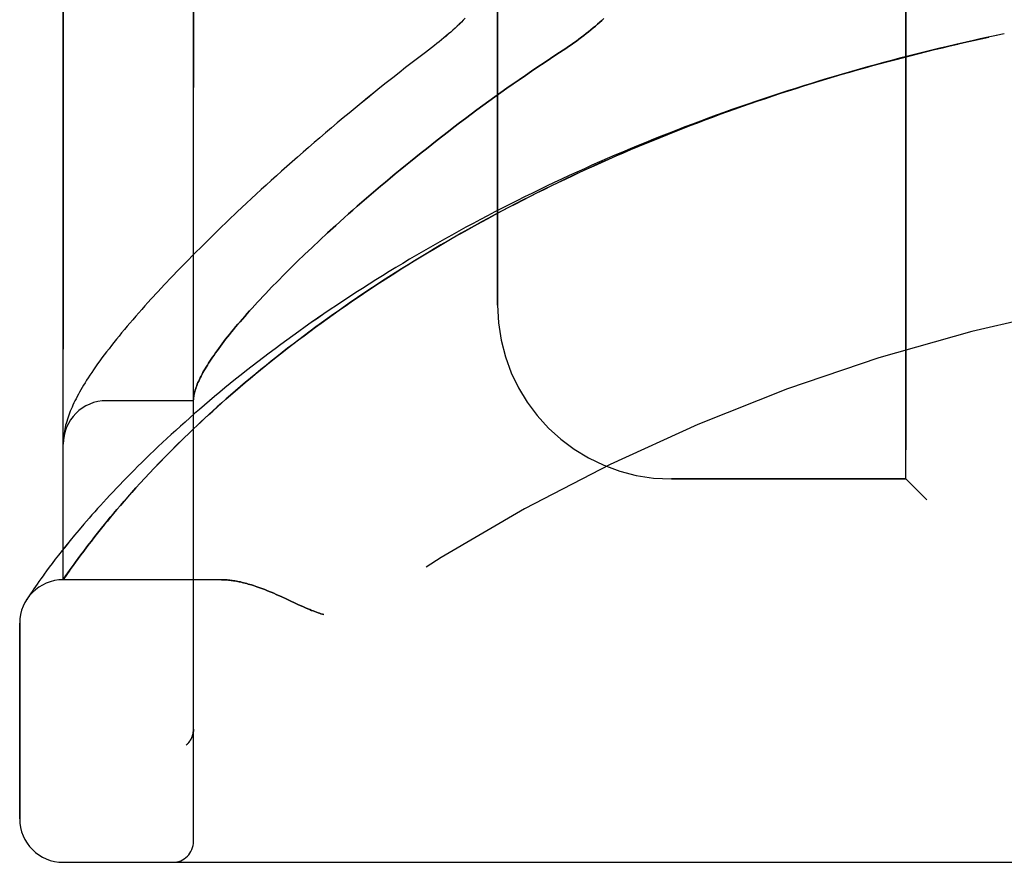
# Model space of a CAD drawing. Header units: inches. Extents: x 0 to 283, y 0 to 183.
# Tile 13 of 256: x 31.28 to 32.7, y 77.35 to 78.56. Entities that reach past the tile are written whole.
import ezdxf

# ---------------------------------------------------------------- set-up
doc = ezdxf.new("R2010")
doc.units = ezdxf.units.IN
doc.header["$LTSCALE"] = 15.583333
doc.header["$MEASUREMENT"] = 0
doc.linetypes.add('HIDDEN', pattern=[0.2, 0.1, -0.1])
doc.layers.add('LEFTHAND_DOOR_ASSEMBLY', color=7, linetype='CONTINUOUS')
doc.layers.add('RIGHTHAND_DOOR_ASSEMBLY', color=7, linetype='CONTINUOUS')

msp = doc.modelspace()

# ---------------------------------------------------------------- linework, layer by layer
at = {"layer": 'LEFTHAND_DOOR_ASSEMBLY', "color": 8, "linetype": 'HIDDEN'}
for p, q in [((31.5312, 77.3757), (31.5312, 80.0182)), ((31.3437, 77.752), (31.3437, 79.642)), ((32.5562, 77.897), (32.5562, 79.497)), ((31.9687, 78.147), (31.9687, 79.247)), ((32.6977, 78.537), (32.6862, 78.5346)), ((32.6282, 78.5217), (32.642, 78.5249)), ((31.5942, 78.2809), (31.5811, 78.2685)), ((31.5811, 78.2685), (31.5683, 78.2562)), ((31.5683, 78.2562), (31.556, 78.2442)), ((31.7241, 78.2508), (31.7128, 78.2403)), ((31.7359, 78.2615), (31.7241, 78.2508)), ((31.556, 78.2442), (31.544, 78.2324)), ((31.7128, 78.2403), (31.7018, 78.23)), ((31.5324, 78.2208), (31.5211, 78.2094)), ((31.544, 78.2324), (31.5324, 78.2208)), ((31.6911, 78.2199), (31.6809, 78.21)), ((31.7018, 78.23), (31.6911, 78.2199)), ((31.5211, 78.2094), (31.5103, 78.1983)), ((31.6809, 78.21), (31.671, 78.2003)), ((31.5103, 78.1983), (31.4997, 78.1873)), ((31.671, 78.2003), (31.6615, 78.1909)), ((31.4997, 78.1873), (31.4896, 78.1766)), ((31.6524, 78.1816), (31.6436, 78.1726)), ((31.6615, 78.1909), (31.6524, 78.1816)), ((31.4798, 78.1661), (31.4703, 78.1558)), ((31.4896, 78.1766), (31.4798, 78.1661)), ((31.6436, 78.1726), (31.6351, 78.1638)), ((31.5312, 78.0095), (31.4062, 78.0095)), ((31.344, 77.9538), (31.3439, 77.9531)), ((31.3439, 77.9531), (31.3439, 77.9524)), ((31.3441, 77.9552), (31.344, 77.9545)), ((31.344, 77.9545), (31.344, 77.9538)), ((31.3442, 77.9565), (31.3441, 77.9559)), ((31.3441, 77.9559), (31.3441, 77.9552)), ((31.3444, 77.9583), (31.3443, 77.9576)), ((31.3445, 77.959), (31.3444, 77.9583)), ((31.3446, 77.9597), (31.3445, 77.959)), ((31.3447, 77.9604), (31.3446, 77.9597)), ((31.5071, 77.9455), (31.5163, 77.9546)), ((31.4902, 77.9285), (31.4984, 77.9368)), ((31.4984, 77.9368), (31.5071, 77.9455)), ((31.4824, 77.9205), (31.4902, 77.9285)), ((31.4678, 77.9052), (31.4749, 77.9127)), ((31.4749, 77.9127), (31.4824, 77.9205)), ((31.4545, 77.8909), (31.461, 77.8979)), ((31.461, 77.8979), (31.4678, 77.9052)), ((32.5562, 77.897), (32.2187, 77.897)), ((32.5562, 77.897), (32.5862, 77.867)), ((31.4424, 77.8774), (31.4483, 77.884)), ((31.4483, 77.884), (31.4545, 77.8909)), ((31.4313, 77.8648), (31.4367, 77.871)), ((31.4367, 77.871), (31.4424, 77.8774)), ((31.4162, 77.8473), (31.421, 77.8529)), ((31.421, 77.8529), (31.426, 77.8588)), ((31.426, 77.8588), (31.4313, 77.8648)), ((31.4072, 77.8364), (31.4116, 77.8418)), ((31.4116, 77.8418), (31.4162, 77.8473)), ((31.3667, 77.8238), (31.36, 77.8159)), ((31.3737, 77.8321), (31.3667, 77.8238)), ((31.395, 77.8214), (31.3989, 77.8263)), ((31.3989, 77.8263), (31.403, 77.8313)), ((31.403, 77.8313), (31.4072, 77.8364)), ((31.36, 77.8159), (31.3537, 77.8083)), ((31.3843, 77.8077), (31.3877, 77.8121)), ((31.3877, 77.8121), (31.3913, 77.8167)), ((31.3913, 77.8167), (31.395, 77.8214)), ((31.3478, 77.801), (31.3423, 77.7941)), ((31.3537, 77.8083), (31.3478, 77.801)), ((31.3733, 77.7933), (31.3778, 77.7993)), ((31.3778, 77.7993), (31.381, 77.8035)), ((31.381, 77.8035), (31.3843, 77.8077)), ((31.3324, 77.7814), (31.3279, 77.7755)), ((31.3372, 77.7876), (31.3324, 77.7814)), ((31.3423, 77.7941), (31.3372, 77.7876)), ((31.3615, 77.7774), (31.3652, 77.7824)), ((31.3652, 77.7824), (31.3691, 77.7877)), ((31.3691, 77.7877), (31.3733, 77.7933)), ((31.3238, 77.77), (31.32, 77.7649)), ((31.3279, 77.7755), (31.3238, 77.77)), ((31.3506, 77.762), (31.354, 77.7669)), ((31.354, 77.7669), (31.3571, 77.7712)), ((31.3116, 77.7534), (31.3088, 77.7494)), ((31.32, 77.7649), (31.3164, 77.76)), ((31.3437, 77.752), (31.3478, 77.7579)), ((31.3478, 77.7579), (31.3506, 77.762)), ((31.3017, 77.7392), (31.299, 77.7351)), ((31.3039, 77.7423), (31.3017, 77.7392)), ((31.3062, 77.7457), (31.3039, 77.7423)), ((31.3088, 77.7494), (31.3062, 77.7457)), ((31.5717, 77.752), (31.3437, 77.752)), ((31.2929, 77.7261), (31.2913, 77.7235)), ((31.2948, 77.7289), (31.2929, 77.7261)), ((31.2967, 77.7317), (31.2948, 77.7289)), ((31.299, 77.7351), (31.2967, 77.7317)), ((31.6575, 77.7277), (31.6657, 77.7239)), ((31.6657, 77.7239), (31.6824, 77.7161)), ((31.2812, 77.4082), (31.2812, 77.6895)), ((31.5312, 77.537), (31.5312, 77.5368)), ((31.5209, 77.5144), (31.5211, 77.5146)), ((31.3437, 77.3457), (33.4074, 77.3457))]:
    msp.add_line(p, q, dxfattribs=at)
for points in [[(31.9222, 78.5597), (31.9194, 78.5568), (31.9166, 78.5539), (31.9136, 78.5511), (31.9107, 78.5482), (31.9076, 78.5453), (31.9045, 78.5425), (31.9013, 78.5396), (31.8981, 78.5368), (31.8949, 78.5339), (31.8915, 78.5311), (31.8882, 78.5284), (31.8848, 78.5256), (31.8813, 78.5229), (31.8779, 78.5202)], [(32.1215, 78.559), (32.1186, 78.5563), (32.1156, 78.5536), (32.1126, 78.5509), (32.1095, 78.5482), (32.1063, 78.5455), (32.1031, 78.5428), (32.0997, 78.5401), (32.0963, 78.5374), (32.0929, 78.5347), (32.0893, 78.532), (32.0858, 78.5293), (32.0821, 78.5266), (32.0784, 78.524), (32.0746, 78.5213), (32.0708, 78.5187), (32.0669, 78.5161)], [(32.6398, 78.5244), (32.6532, 78.5274), (32.6643, 78.5298), (32.6754, 78.5322)], [(32.6866, 78.5346), (32.6746, 78.5321), (32.663, 78.5296), (32.6514, 78.527)], [(32.6282, 78.5217), (32.6166, 78.519), (32.605, 78.5163), (32.5934, 78.5135), (32.5818, 78.5106), (32.5703, 78.5077), (32.5587, 78.5048), (32.5471, 78.5018), (32.5355, 78.4988), (32.5239, 78.4957), (32.5124, 78.4925), (32.5008, 78.4894), (32.4893, 78.4861), (32.4777, 78.4829), (32.4662, 78.4795), (32.4547, 78.4762), (32.4431, 78.4728), (32.4316, 78.4693), (32.4201, 78.4658), (32.4086, 78.4622), (32.3971, 78.4586), (32.3857, 78.455), (32.3742, 78.4513), (32.3628, 78.4475), (32.3513, 78.4437), (32.3399, 78.4399), (32.3285, 78.436), (32.3171, 78.432), (32.3058, 78.428), (32.2944, 78.424), (32.2831, 78.4199), (32.2718, 78.4157), (32.2604, 78.4116), (32.2492, 78.4073), (32.2379, 78.4031), (32.2267, 78.3987), (32.2154, 78.3943), (32.2042, 78.3899), (32.193, 78.3855), (32.1819, 78.3809), (32.1708, 78.3764), (32.1596, 78.3718), (32.1486, 78.3671), (32.1375, 78.3624), (32.1265, 78.3576), (32.1155, 78.3528), (32.1045, 78.348), (32.0936, 78.3431), (32.0826, 78.3382), (32.0718, 78.3332), (32.0609, 78.3282), (32.0501, 78.3231), (32.0393, 78.318), (32.0286, 78.3128), (32.0178, 78.3076), (32.0072, 78.3024), (31.9965, 78.2971), (31.9859, 78.2917), (31.9754, 78.2864), (31.9648, 78.2809), (31.9544, 78.2755), (31.9439, 78.27), (31.9335, 78.2644), (31.9232, 78.2589), (31.9129, 78.2533), (31.9027, 78.2476), (31.8925, 78.2419), (31.8823, 78.2362), (31.8722, 78.2304), (31.8622, 78.2246), (31.8522, 78.2188), (31.8422, 78.2129), (31.8323, 78.207), (31.8225, 78.2011), (31.8127, 78.1951), (31.803, 78.1892), (31.7934, 78.1831), (31.7838, 78.1771), (31.7743, 78.171), (31.7648, 78.1649), (31.7555, 78.1588), (31.7461, 78.1527), (31.7369, 78.1465), (31.7277, 78.1404), (31.7186, 78.1342), (31.7096, 78.1279), (31.7006, 78.1217), (31.6918, 78.1155), (31.683, 78.1092), (31.6743, 78.103), (31.6656, 78.0967), (31.6571, 78.0904), (31.6486, 78.0842), (31.6402, 78.0779), (31.632, 78.0716), (31.6238, 78.0653), (31.6157, 78.0591), (31.6076, 78.0528), (31.5997, 78.0465), (31.5919, 78.0403), (31.5842, 78.034), (31.5765, 78.0278), (31.569, 78.0216), (31.5615, 78.0154), (31.5542, 78.0092), (31.547, 78.0031), (31.5398, 77.997), (31.5328, 77.9909), (31.5259, 77.9848), (31.5191, 77.9788), (31.5124, 77.9728), (31.5058, 77.9668), (31.4993, 77.9609), (31.4929, 77.955), (31.4866, 77.9492), (31.4805, 77.9434), (31.4745, 77.9377), (31.4685, 77.932), (31.4627, 77.9264), (31.457, 77.9208), (31.4514, 77.9153), (31.446, 77.9098), (31.4406, 77.9044), (31.4354, 77.8991), (31.4302, 77.8938), (31.4252, 77.8886), (31.4203, 77.8835), (31.4155, 77.8784), (31.4109, 77.8735), (31.4063, 77.8685), (31.4018, 77.8637), (31.3975, 77.859), (31.3933, 77.8543), (31.3891, 77.8497), (31.3851, 77.8452), (31.3812, 77.8407), (31.3737, 77.8321)], [(31.5163, 77.9546), (31.526, 77.9639), (31.5311, 77.9688), (31.5363, 77.9737), (31.5417, 77.9787), (31.5472, 77.9839), (31.553, 77.9892), (31.5589, 77.9946), (31.5651, 78.0002), (31.5714, 78.0058), (31.5779, 78.0116), (31.5846, 78.0174), (31.5914, 78.0234), (31.5984, 78.0294), (31.6056, 78.0355), (31.6128, 78.0416), (31.6202, 78.0477), (31.6276, 78.0538), (31.6351, 78.0599), (31.6427, 78.066), (31.6504, 78.0722), (31.6582, 78.0783), (31.6661, 78.0845), (31.6741, 78.0906), (31.6821, 78.0968), (31.6903, 78.1029), (31.6985, 78.109), (31.7067, 78.1151), (31.7151, 78.1212), (31.7236, 78.1273), (31.7321, 78.1334), (31.7406, 78.1395), (31.7493, 78.1455), (31.758, 78.1515), (31.7668, 78.1576), (31.7757, 78.1635), (31.7846, 78.1695), (31.7936, 78.1754), (31.8027, 78.1813), (31.8118, 78.1872), (31.821, 78.1931), (31.8302, 78.1989), (31.8395, 78.2047), (31.8488, 78.2105), (31.8582, 78.2162), (31.8677, 78.2219), (31.8772, 78.2276), (31.8868, 78.2332), (31.8964, 78.2388), (31.906, 78.2444), (31.9157, 78.2499), (31.9255, 78.2554), (31.9353, 78.2609), (31.9451, 78.2663), (31.955, 78.2717), (31.965, 78.277), (31.9749, 78.2823), (31.9849, 78.2876), (31.995, 78.2928), (32.0051, 78.298), (32.0152, 78.3031), (32.0254, 78.3082), (32.0356, 78.3133), (32.0458, 78.3183), (32.0561, 78.3232), (32.0664, 78.3282), (32.0767, 78.333), (32.0871, 78.3379), (32.0975, 78.3427), (32.1079, 78.3474), (32.1184, 78.3521), (32.1289, 78.3568), (32.1394, 78.3614), (32.1499, 78.366), (32.1605, 78.3705), (32.1711, 78.375), (32.1817, 78.3794), (32.1924, 78.3838), (32.203, 78.3881), (32.2137, 78.3924), (32.2244, 78.3967), (32.2352, 78.4009), (32.2459, 78.4051), (32.2567, 78.4092), (32.2675, 78.4133), (32.2783, 78.4173), (32.2891, 78.4213), (32.3, 78.4252), (32.3108, 78.4291), (32.3217, 78.4329), (32.3326, 78.4367), (32.3435, 78.4405), (32.3544, 78.4442), (32.3654, 78.4479), (32.3763, 78.4515), (32.3873, 78.4551), (32.3983, 78.4586), (32.4093, 78.4621), (32.4203, 78.4655), (32.4313, 78.4689), (32.4423, 78.4722), (32.4534, 78.4755), (32.4644, 78.4788), (32.4755, 78.482), (32.4865, 78.4852), (32.4976, 78.4883), (32.5087, 78.4914), (32.5197, 78.4944), (32.5308, 78.4974), (32.5419, 78.5003), (32.553, 78.5032), (32.5642, 78.5061), (32.5753, 78.5089), (32.5864, 78.5117), (32.5975, 78.5144), (32.6086, 78.5171), (32.6198, 78.5197), (32.6309, 78.5223)], [(31.8779, 78.5202), (31.8649, 78.5103), (31.8553, 78.503), (31.8458, 78.4957), (31.8364, 78.4884), (31.8271, 78.4811), (31.8178, 78.4738), (31.8086, 78.4665), (31.7995, 78.4593), (31.7905, 78.452), (31.7815, 78.4447), (31.7726, 78.4375), (31.7639, 78.4303), (31.7552, 78.4231), (31.7466, 78.416), (31.738, 78.4089), (31.7296, 78.4018), (31.7213, 78.3947), (31.713, 78.3877), (31.7049, 78.3807), (31.6968, 78.3737), (31.6889, 78.3668), (31.681, 78.3599), (31.6733, 78.3531), (31.6656, 78.3463), (31.658, 78.3395), (31.6505, 78.3328), (31.6431, 78.3262), (31.6359, 78.3196), (31.6287, 78.313), (31.6216, 78.3065), (31.6146, 78.3), (31.6077, 78.2936), (31.5942, 78.2809)], [(32.0669, 78.5161), (32.0539, 78.5076), (32.0447, 78.5016), (32.0357, 78.4955), (32.0266, 78.4894), (32.0176, 78.4833), (32.0087, 78.4772), (31.9998, 78.471), (31.9909, 78.4649), (31.9822, 78.4587), (31.9734, 78.4525), (31.9647, 78.4462), (31.9561, 78.44), (31.9476, 78.4338), (31.9391, 78.4276), (31.9307, 78.4213), (31.9224, 78.4151), (31.9141, 78.4089), (31.906, 78.4027), (31.8979, 78.3965), (31.8899, 78.3903), (31.8819, 78.3841), (31.8741, 78.378), (31.8663, 78.3718), (31.8586, 78.3657), (31.851, 78.3596), (31.8435, 78.3536), (31.8361, 78.3475), (31.8288, 78.3415), (31.8215, 78.3356), (31.8144, 78.3296), (31.8073, 78.3237), (31.8003, 78.3179), (31.7935, 78.3121), (31.7867, 78.3063), (31.78, 78.3005), (31.7734, 78.2948), (31.7669, 78.2892), (31.7605, 78.2835), (31.7542, 78.278), (31.748, 78.2725), (31.7359, 78.2615)], [(31.6351, 78.1638), (31.6311, 78.1594), (31.6271, 78.1552), (31.6232, 78.151), (31.6194, 78.1468), (31.6156, 78.1427), (31.612, 78.1387), (31.6084, 78.1347), (31.605, 78.1308), (31.6016, 78.1269), (31.5983, 78.123), (31.5951, 78.1193), (31.5919, 78.1156), (31.5889, 78.1119), (31.5859, 78.1083), (31.5831, 78.1048), (31.5803, 78.1013), (31.5775, 78.0978), (31.5749, 78.0944), (31.5723, 78.0911), (31.5699, 78.0878), (31.5675, 78.0846), (31.5652, 78.0814), (31.5629, 78.0783), (31.5608, 78.0752), (31.5587, 78.0722), (31.5567, 78.0693), (31.5548, 78.0664), (31.5529, 78.0635), (31.5512, 78.0607), (31.5495, 78.0579), (31.5479, 78.0552), (31.5463, 78.0526), (31.5449, 78.05), (31.5435, 78.0475), (31.5422, 78.045), (31.5409, 78.0425), (31.5398, 78.0401), (31.5387, 78.0378), (31.5377, 78.0355), (31.5367, 78.0333), (31.5359, 78.0311), (31.5351, 78.0289), (31.5344, 78.0268), (31.5337, 78.0248), (31.5332, 78.0228), (31.5327, 78.0208), (31.5322, 78.0189), (31.5319, 78.0171), (31.5316, 78.0153), (31.5314, 78.0135)], [(31.4703, 78.1558), (31.4657, 78.1507), (31.4612, 78.1457), (31.4567, 78.1407), (31.4524, 78.1358), (31.4481, 78.1309), (31.4439, 78.126), (31.4398, 78.1212), (31.4358, 78.1165), (31.4318, 78.1118), (31.4279, 78.1071), (31.4241, 78.1025), (31.4204, 78.0979), (31.4168, 78.0933), (31.4132, 78.0888), (31.4097, 78.0843), (31.4062, 78.0798), (31.4029, 78.0754), (31.3996, 78.071), (31.3964, 78.0666), (31.3933, 78.0624), (31.3904, 78.0582), (31.3875, 78.0541), (31.3848, 78.0502), (31.3823, 78.0463), (31.3798, 78.0426), (31.3775, 78.0389), (31.3753, 78.0354), (31.3731, 78.0319), (31.3711, 78.0285), (31.3692, 78.0252), (31.3673, 78.0219), (31.3656, 78.0187), (31.3639, 78.0156), (31.3623, 78.0124), (31.3607, 78.0093), (31.3592, 78.0063), (31.3578, 78.0033), (31.3565, 78.0003), (31.3552, 77.9973), (31.354, 77.9944), (31.3528, 77.9914), (31.3518, 77.9885), (31.3507, 77.9856), (31.3498, 77.9827), (31.3489, 77.9798), (31.3481, 77.9769), (31.3473, 77.9741), (31.3467, 77.9712), (31.346, 77.9684), (31.3455, 77.9657), (31.3451, 77.963), (31.3447, 77.9604)], [(31.5314, 78.0135), (31.5314, 78.013), (31.5313, 78.0126), (31.5313, 78.0122), (31.5313, 78.0118), (31.5312, 78.0114), (31.5312, 78.0111), (31.5312, 78.0107), (31.5312, 78.0105)], [(31.3439, 77.9524), (31.3438, 77.9521), (31.3438, 77.9517), (31.3438, 77.9514), (31.3438, 77.951), (31.3438, 77.9506), (31.3437, 77.9503), (31.3437, 77.9499), (31.3437, 77.9495), (31.3437, 77.9492), (31.3437, 77.9488), (31.3437, 77.9484), (31.3437, 77.9481)], [(31.3443, 77.9576), (31.3443, 77.9572), (31.3442, 77.9565)], [(31.3571, 77.7712), (31.3604, 77.7758), (31.3615, 77.7774)], [(31.3164, 77.76), (31.3148, 77.7577), (31.3116, 77.7534)], [(31.5717, 77.752), (31.5733, 77.752), (31.5749, 77.7519), (31.5766, 77.7519), (31.5782, 77.7518), (31.5799, 77.7517), (31.5817, 77.7515), (31.5835, 77.7513), (31.5853, 77.7511), (31.5871, 77.7509), (31.589, 77.7506), (31.5909, 77.7503), (31.5929, 77.75), (31.5949, 77.7496), (31.5969, 77.7492), (31.599, 77.7488), (31.6011, 77.7483), (31.6033, 77.7477), (31.6055, 77.7472), (31.6078, 77.7466), (31.6101, 77.7459), (31.6125, 77.7452), (31.6149, 77.7445), (31.6174, 77.7437), (31.62, 77.7429), (31.6226, 77.742), (31.6253, 77.741), (31.628, 77.74), (31.6309, 77.7389), (31.6338, 77.7378), (31.6368, 77.7366), (31.64, 77.7353), (31.6432, 77.734), (31.6466, 77.7325), (31.6501, 77.731), (31.6537, 77.7294), (31.6575, 77.7277)], [(31.6824, 77.7161), (31.686, 77.7145), (31.6894, 77.7129), (31.6926, 77.7115), (31.6956, 77.7102), (31.6984, 77.7091), (31.7011, 77.708), (31.7036, 77.7071), (31.7059, 77.7062), (31.7082, 77.7053), (31.7104, 77.7046), (31.7125, 77.7039), (31.7146, 77.7032), (31.7167, 77.7026), (31.7187, 77.702)], [(31.5292, 77.5262), (31.529, 77.5257), (31.5287, 77.5251), (31.5285, 77.5245), (31.5282, 77.524), (31.5279, 77.5234), (31.5276, 77.5229), (31.5274, 77.5223), (31.527, 77.5218), (31.5267, 77.5213), (31.5264, 77.5207), (31.5261, 77.5202), (31.5257, 77.5197), (31.5254, 77.5192), (31.525, 77.5188)], [(31.5312, 77.5368), (31.5312, 77.5364), (31.5312, 77.5358), (31.5312, 77.5352), (31.5311, 77.5346), (31.5311, 77.534), (31.531, 77.5333), (31.5309, 77.5327), (31.5308, 77.5321), (31.5307, 77.5315), (31.5306, 77.5309), (31.5305, 77.5303), (31.5303, 77.5297), (31.5302, 77.5291), (31.53, 77.5285), (31.5298, 77.528), (31.5296, 77.5274), (31.5294, 77.5268), (31.5292, 77.5262)], [(31.5209, 77.5144), (31.5211, 77.5146), (31.5214, 77.5148), (31.5216, 77.515), (31.5218, 77.5152), (31.5221, 77.5155), (31.5223, 77.5157), (31.5225, 77.5159), (31.5227, 77.5161), (31.5229, 77.5163), (31.5231, 77.5165), (31.5233, 77.5167), (31.5235, 77.517), (31.5237, 77.5172), (31.5239, 77.5174), (31.5241, 77.5176), (31.5243, 77.5178), (31.5245, 77.5181), (31.5246, 77.5183), (31.5248, 77.5185), (31.525, 77.5188)]]:
    msp.add_lwpolyline(points, dxfattribs=at)
for centre, radius, start, end in [((33.3437, 75.4219), 2.7751, 90, 136.1116), ((32.2187, 78.147), 0.25, 180, 270), ((31.4062, 77.947), 0.0625, 90, 180), ((31.3437, 77.6895), 0.0625, 90, 180), ((31.3437, 77.4082), 0.0625, 180, 270), ((31.5012, 77.3757), 0.03, 270, 360)]:
    msp.add_arc(centre, radius, start, end, dxfattribs=at)
at = {"layer": 'RIGHTHAND_DOOR_ASSEMBLY', "color": 8, "linetype": 'HIDDEN'}
for p, q in [((31.5312, 80.0182), (31.5312, 77.3757)), ((31.3437, 79.642), (31.3437, 77.752)), ((32.5562, 79.497), (32.5562, 77.897)), ((31.9687, 79.247), (31.9687, 78.147)), ((32.6977, 78.537), (32.6862, 78.5346)), ((31.5942, 78.2809), (31.5811, 78.2685)), ((31.5811, 78.2685), (31.5683, 78.2563)), ((31.5683, 78.2563), (31.556, 78.2442)), ((31.7128, 78.2403), (31.7241, 78.2508)), ((31.7241, 78.2508), (31.7359, 78.2615)), ((31.556, 78.2442), (31.544, 78.2324)), ((31.7018, 78.23), (31.7128, 78.2403)), ((31.5324, 78.2208), (31.5211, 78.2094)), ((31.544, 78.2324), (31.5324, 78.2208)), ((31.6809, 78.21), (31.6911, 78.2199)), ((31.6911, 78.2199), (31.7018, 78.23)), ((31.5211, 78.2094), (31.5103, 78.1983)), ((31.671, 78.2003), (31.6809, 78.21)), ((31.5103, 78.1983), (31.4997, 78.1873)), ((31.6615, 78.1909), (31.671, 78.2003)), ((31.4997, 78.1873), (31.4896, 78.1766)), ((31.6436, 78.1726), (31.6524, 78.1816)), ((31.6524, 78.1816), (31.6615, 78.1909)), ((31.4798, 78.1661), (31.4703, 78.1558)), ((31.4896, 78.1766), (31.4798, 78.1661)), ((31.6351, 78.1638), (31.6436, 78.1726)), ((31.5312, 78.0095), (31.4062, 78.0095)), ((31.3439, 77.9528), (31.3438, 77.9521)), ((31.344, 77.9542), (31.3439, 77.9535)), ((31.3439, 77.9535), (31.3439, 77.9528)), ((31.3441, 77.9555), (31.344, 77.9549)), ((31.344, 77.9549), (31.344, 77.9542)), ((31.3442, 77.9562), (31.3441, 77.9555)), ((31.3443, 77.9576), (31.3442, 77.9569)), ((31.3442, 77.9569), (31.3442, 77.9562)), ((31.3444, 77.9583), (31.3443, 77.9576)), ((31.3445, 77.959), (31.3444, 77.9583)), ((31.3446, 77.9597), (31.3445, 77.959)), ((31.3447, 77.9604), (31.3446, 77.9597)), ((31.5166, 77.9548), (31.5074, 77.9458)), ((31.4986, 77.9371), (31.4904, 77.9287)), ((31.5074, 77.9458), (31.4986, 77.9371)), ((31.4904, 77.9287), (31.4826, 77.9207)), ((31.4751, 77.9129), (31.468, 77.9054)), ((31.4826, 77.9207), (31.4751, 77.9129)), ((31.4612, 77.8981), (31.4546, 77.891)), ((31.468, 77.9054), (31.4612, 77.8981)), ((32.2187, 77.897), (32.5562, 77.897)), ((32.5862, 77.867), (32.5562, 77.897)), ((31.4484, 77.8842), (31.4425, 77.8775)), ((31.4546, 77.891), (31.4484, 77.8842)), ((31.4368, 77.8711), (31.4314, 77.8649)), ((31.4425, 77.8775), (31.4368, 77.8711)), ((31.4211, 77.853), (31.4163, 77.8473)), ((31.4261, 77.8589), (31.4211, 77.853)), ((31.4314, 77.8649), (31.4261, 77.8589)), ((31.4117, 77.8418), (31.4073, 77.8365)), ((31.4163, 77.8473), (31.4117, 77.8418)), ((31.3667, 77.8238), (31.36, 77.8159)), ((31.3737, 77.8321), (31.3667, 77.8238)), ((31.399, 77.8263), (31.3951, 77.8214)), ((31.403, 77.8313), (31.399, 77.8263)), ((31.4073, 77.8365), (31.403, 77.8313)), ((31.36, 77.8159), (31.3537, 77.8083)), ((31.3877, 77.8122), (31.3843, 77.8077)), ((31.3913, 77.8167), (31.3877, 77.8122)), ((31.3951, 77.8214), (31.3913, 77.8167)), ((31.3479, 77.801), (31.3423, 77.7941)), ((31.3537, 77.8083), (31.3479, 77.801)), ((31.3778, 77.7993), (31.3733, 77.7933)), ((31.381, 77.8035), (31.3778, 77.7993)), ((31.3843, 77.8077), (31.381, 77.8035)), ((31.3324, 77.7814), (31.3279, 77.7755)), ((31.3372, 77.7876), (31.3324, 77.7814)), ((31.3423, 77.7941), (31.3372, 77.7876)), ((31.3651, 77.7824), (31.3615, 77.7774)), ((31.3691, 77.7877), (31.3651, 77.7824)), ((31.3733, 77.7933), (31.3691, 77.7877)), ((31.3238, 77.77), (31.32, 77.7649)), ((31.3279, 77.7755), (31.3238, 77.77)), ((31.355, 77.7683), (31.3522, 77.7643)), ((31.3581, 77.7727), (31.355, 77.7683)), ((31.3615, 77.7774), (31.3581, 77.7727)), ((31.3117, 77.7534), (31.3088, 77.7494)), ((31.32, 77.7649), (31.3164, 77.76)), ((31.3491, 77.7598), (31.3437, 77.752)), ((31.3522, 77.7643), (31.3491, 77.7598)), ((31.3017, 77.7392), (31.299, 77.7351)), ((31.3039, 77.7423), (31.3017, 77.7392)), ((31.3062, 77.7457), (31.3039, 77.7423)), ((31.3088, 77.7494), (31.3062, 77.7457)), ((31.5717, 77.752), (31.3437, 77.752)), ((31.2929, 77.7261), (31.291, 77.723)), ((31.2913, 77.7235), (31.2916, 77.724)), ((31.2948, 77.7289), (31.2929, 77.7261)), ((31.2967, 77.7317), (31.2948, 77.7289)), ((31.299, 77.7351), (31.2967, 77.7317)), ((31.6657, 77.7239), (31.6575, 77.7277)), ((31.6824, 77.7161), (31.6657, 77.7239)), ((31.2913, 77.7235), (31.291, 77.723)), ((31.2812, 77.6895), (31.2812, 77.4082)), ((31.5312, 77.5368), (31.5312, 77.537)), ((31.5209, 77.5144), (31.5211, 77.5146)), ((31.3437, 77.3457), (33.4074, 77.3457))]:
    msp.add_line(p, q, dxfattribs=at)
for points in [[(31.9222, 78.5597), (31.9194, 78.5568), (31.9166, 78.5539), (31.9137, 78.5511), (31.9107, 78.5482), (31.9076, 78.5453), (31.9045, 78.5425), (31.9013, 78.5396), (31.8981, 78.5368), (31.8949, 78.534), (31.8915, 78.5311), (31.8882, 78.5284), (31.8848, 78.5256), (31.8814, 78.5229), (31.8779, 78.5202)], [(32.0669, 78.5161), (32.0708, 78.5187), (32.0746, 78.5213), (32.0784, 78.524), (32.0821, 78.5266), (32.0858, 78.5293), (32.0893, 78.532), (32.0929, 78.5347), (32.0963, 78.5374), (32.0997, 78.5401), (32.1031, 78.5428), (32.1063, 78.5455), (32.1095, 78.5482), (32.1126, 78.5509), (32.1156, 78.5536), (32.1186, 78.5563), (32.1215, 78.559)], [(32.6755, 78.5323), (32.6643, 78.5298), (32.6532, 78.5274), (32.6282, 78.5217)], [(32.6866, 78.5346), (32.6746, 78.5321), (32.663, 78.5296), (32.6514, 78.527)], [(32.6282, 78.5217), (32.6166, 78.519), (32.605, 78.5163), (32.5934, 78.5135), (32.5818, 78.5106), (32.5702, 78.5077), (32.5587, 78.5048), (32.5471, 78.5018), (32.5355, 78.4988), (32.5239, 78.4957), (32.5124, 78.4925), (32.5008, 78.4894), (32.4893, 78.4861), (32.4777, 78.4829), (32.4662, 78.4795), (32.4547, 78.4762), (32.4431, 78.4728), (32.4316, 78.4693), (32.4201, 78.4658), (32.4086, 78.4622), (32.3971, 78.4586), (32.3857, 78.455), (32.3742, 78.4513), (32.3628, 78.4475), (32.3513, 78.4437), (32.3399, 78.4399), (32.3285, 78.436), (32.3171, 78.432), (32.3058, 78.428), (32.2944, 78.424), (32.2831, 78.4199), (32.2718, 78.4158), (32.2605, 78.4116), (32.2492, 78.4073), (32.2379, 78.4031), (32.2267, 78.3987), (32.2154, 78.3943), (32.2042, 78.3899), (32.1931, 78.3855), (32.1819, 78.3809), (32.1708, 78.3764), (32.1597, 78.3718), (32.1486, 78.3671), (32.1375, 78.3624), (32.1265, 78.3576), (32.1155, 78.3528), (32.1045, 78.348), (32.0936, 78.3431), (32.0827, 78.3382), (32.0718, 78.3332), (32.0609, 78.3282), (32.0501, 78.3231), (32.0393, 78.318), (32.0286, 78.3128), (32.0179, 78.3076), (32.0072, 78.3024), (31.9965, 78.2971), (31.9859, 78.2917), (31.9754, 78.2864), (31.9649, 78.2809), (31.9544, 78.2755), (31.944, 78.27), (31.9336, 78.2645), (31.9232, 78.2589), (31.9129, 78.2533), (31.9027, 78.2476), (31.8925, 78.2419), (31.8823, 78.2362), (31.8722, 78.2304), (31.8622, 78.2246), (31.8522, 78.2188), (31.8422, 78.2129), (31.8324, 78.207), (31.8225, 78.2011), (31.8128, 78.1952), (31.8031, 78.1892), (31.7934, 78.1832), (31.7838, 78.1771), (31.7743, 78.171), (31.7649, 78.165), (31.7555, 78.1588), (31.7462, 78.1527), (31.7369, 78.1465), (31.7277, 78.1404), (31.7186, 78.1342), (31.7096, 78.128), (31.7007, 78.1217), (31.6918, 78.1155), (31.683, 78.1092), (31.6743, 78.103), (31.6656, 78.0967), (31.6571, 78.0904), (31.6486, 78.0842), (31.6403, 78.0779), (31.632, 78.0716), (31.6238, 78.0653), (31.6157, 78.0591), (31.6077, 78.0528), (31.5997, 78.0465), (31.5919, 78.0403), (31.5842, 78.0341), (31.5765, 78.0278), (31.569, 78.0216), (31.5616, 78.0154), (31.5542, 78.0092), (31.547, 78.0031), (31.5398, 77.997), (31.5328, 77.9909), (31.5259, 77.9848), (31.5191, 77.9788), (31.5124, 77.9728), (31.5058, 77.9668), (31.4993, 77.9609), (31.4929, 77.955), (31.4867, 77.9492), (31.4805, 77.9434), (31.4745, 77.9377), (31.4685, 77.932), (31.4627, 77.9264), (31.457, 77.9208), (31.4514, 77.9153), (31.446, 77.9098), (31.4406, 77.9044), (31.4354, 77.8991), (31.4303, 77.8938), (31.4252, 77.8886), (31.4203, 77.8835), (31.4155, 77.8785), (31.4109, 77.8735), (31.4063, 77.8686), (31.4019, 77.8637), (31.3975, 77.859), (31.3933, 77.8543), (31.3892, 77.8497), (31.3851, 77.8452), (31.3812, 77.8407), (31.3737, 77.8321)], [(32.6309, 78.5223), (32.6198, 78.5197), (32.6087, 78.5171), (32.5976, 78.5144), (32.5865, 78.5117), (32.5753, 78.5089), (32.5642, 78.5061), (32.5531, 78.5033), (32.542, 78.5004), (32.5309, 78.4974), (32.5199, 78.4944), (32.5088, 78.4914), (32.4977, 78.4883), (32.4866, 78.4852), (32.4756, 78.482), (32.4645, 78.4788), (32.4535, 78.4756), (32.4425, 78.4723), (32.4315, 78.4689), (32.4205, 78.4656), (32.4095, 78.4621), (32.3985, 78.4586), (32.3875, 78.4551), (32.3765, 78.4515), (32.3656, 78.4479), (32.3547, 78.4443), (32.3437, 78.4406), (32.3328, 78.4368), (32.3219, 78.433), (32.3111, 78.4292), (32.3002, 78.4253), (32.2894, 78.4214), (32.2786, 78.4174), (32.2678, 78.4134), (32.257, 78.4093), (32.2462, 78.4052), (32.2355, 78.401), (32.2247, 78.3968), (32.214, 78.3926), (32.2033, 78.3883), (32.1927, 78.3839), (32.182, 78.3795), (32.1714, 78.3751), (32.1608, 78.3706), (32.1503, 78.3661), (32.1397, 78.3615), (32.1292, 78.3569), (32.1188, 78.3523), (32.1083, 78.3476), (32.0979, 78.3428), (32.0875, 78.338), (32.0771, 78.3332), (32.0668, 78.3283), (32.0565, 78.3234), (32.0462, 78.3185), (32.036, 78.3135), (32.0258, 78.3084), (32.0156, 78.3033), (32.0055, 78.2982), (31.9954, 78.293), (31.9854, 78.2878), (31.9754, 78.2826), (31.9654, 78.2773), (31.9555, 78.2719), (31.9456, 78.2665), (31.9357, 78.2611), (31.9259, 78.2557), (31.9162, 78.2502), (31.9065, 78.2447), (31.8968, 78.2391), (31.8872, 78.2335), (31.8777, 78.2279), (31.8682, 78.2222), (31.8587, 78.2165), (31.8493, 78.2108), (31.84, 78.205), (31.8307, 78.1992), (31.8214, 78.1934), (31.8123, 78.1876), (31.8032, 78.1817), (31.7941, 78.1758), (31.7851, 78.1698), (31.7762, 78.1639), (31.7673, 78.1579), (31.7585, 78.1519), (31.7498, 78.1459), (31.7412, 78.1398), (31.7326, 78.1338), (31.7241, 78.1277), (31.7156, 78.1216), (31.7073, 78.1155), (31.699, 78.1094), (31.6908, 78.1033), (31.6826, 78.0971), (31.6746, 78.091), (31.6666, 78.0849), (31.6587, 78.0787), (31.651, 78.0726), (31.6432, 78.0665), (31.6356, 78.0603), (31.6281, 78.0542), (31.6207, 78.0481), (31.6133, 78.042), (31.6061, 78.0359), (31.5989, 78.0298), (31.5919, 78.0238), (31.5851, 78.0179), (31.5783, 78.012), (31.5718, 78.0062), (31.5655, 78.0005), (31.5593, 77.995), (31.5534, 77.9895), (31.5476, 77.9842), (31.542, 77.9791), (31.5366, 77.974), (31.5314, 77.969), (31.5263, 77.9642), (31.5166, 77.9548)], [(31.8779, 78.5202), (31.8649, 78.5103), (31.8553, 78.503), (31.8459, 78.4957), (31.8364, 78.4884), (31.8271, 78.4811), (31.8178, 78.4738), (31.8086, 78.4665), (31.7995, 78.4593), (31.7905, 78.452), (31.7815, 78.4448), (31.7726, 78.4375), (31.7639, 78.4303), (31.7552, 78.4231), (31.7466, 78.416), (31.738, 78.4089), (31.7296, 78.4018), (31.7213, 78.3947), (31.7131, 78.3877), (31.7049, 78.3807), (31.6969, 78.3737), (31.6889, 78.3668), (31.681, 78.3599), (31.6733, 78.3531), (31.6656, 78.3463), (31.658, 78.3395), (31.6505, 78.3328), (31.6431, 78.3262), (31.6359, 78.3196), (31.6287, 78.313), (31.6216, 78.3065), (31.6146, 78.3), (31.6077, 78.2936), (31.5942, 78.2809)], [(31.7359, 78.2615), (31.748, 78.2725), (31.7542, 78.278), (31.7605, 78.2835), (31.7669, 78.2892), (31.7734, 78.2948), (31.78, 78.3005), (31.7867, 78.3063), (31.7935, 78.3121), (31.8003, 78.3179), (31.8073, 78.3237), (31.8144, 78.3296), (31.8215, 78.3356), (31.8288, 78.3415), (31.8361, 78.3475), (31.8435, 78.3536), (31.851, 78.3596), (31.8586, 78.3657), (31.8663, 78.3718), (31.8741, 78.378), (31.8819, 78.3841), (31.8899, 78.3903), (31.8979, 78.3965), (31.906, 78.4027), (31.9141, 78.4089), (31.9224, 78.4151), (31.9307, 78.4213), (31.9391, 78.4276), (31.9476, 78.4338), (31.9561, 78.44), (31.9647, 78.4462), (31.9734, 78.4525), (31.9822, 78.4587), (31.9909, 78.4649), (31.9998, 78.471), (32.0087, 78.4772), (32.0176, 78.4833), (32.0266, 78.4894), (32.0357, 78.4955), (32.0447, 78.5016), (32.0539, 78.5076), (32.0669, 78.5161)], [(31.5314, 78.0135), (31.5316, 78.0153), (31.5319, 78.0171), (31.5322, 78.0189), (31.5327, 78.0208), (31.5332, 78.0228), (31.5337, 78.0248), (31.5344, 78.0268), (31.5351, 78.0289), (31.5359, 78.0311), (31.5367, 78.0333), (31.5377, 78.0355), (31.5387, 78.0378), (31.5398, 78.0401), (31.5409, 78.0425), (31.5422, 78.045), (31.5435, 78.0475), (31.5449, 78.05), (31.5463, 78.0526), (31.5479, 78.0552), (31.5495, 78.0579), (31.5512, 78.0607), (31.5529, 78.0635), (31.5548, 78.0664), (31.5567, 78.0693), (31.5587, 78.0722), (31.5608, 78.0752), (31.5629, 78.0783), (31.5652, 78.0814), (31.5675, 78.0846), (31.5699, 78.0878), (31.5723, 78.0911), (31.5749, 78.0944), (31.5775, 78.0978), (31.5803, 78.1013), (31.5831, 78.1048), (31.5859, 78.1083), (31.5889, 78.1119), (31.5919, 78.1156), (31.5951, 78.1193), (31.5983, 78.123), (31.6016, 78.1269), (31.605, 78.1308), (31.6084, 78.1347), (31.612, 78.1387), (31.6156, 78.1427), (31.6194, 78.1468), (31.6232, 78.151), (31.6271, 78.1552), (31.6311, 78.1594), (31.6351, 78.1638)], [(31.4703, 78.1558), (31.4657, 78.1507), (31.4612, 78.1457), (31.4567, 78.1407), (31.4524, 78.1358), (31.4481, 78.1309), (31.4439, 78.126), (31.4398, 78.1212), (31.4358, 78.1165), (31.4318, 78.1118), (31.4279, 78.1071), (31.4241, 78.1025), (31.4204, 78.0979), (31.4168, 78.0933), (31.4132, 78.0888), (31.4097, 78.0843), (31.4062, 78.0798), (31.4029, 78.0754), (31.3996, 78.071), (31.3964, 78.0666), (31.3933, 78.0624), (31.3904, 78.0582), (31.3875, 78.0541), (31.3848, 78.0502), (31.3823, 78.0463), (31.3798, 78.0426), (31.3775, 78.0389), (31.3753, 78.0354), (31.3732, 78.0319), (31.3711, 78.0285), (31.3692, 78.0252), (31.3673, 78.0219), (31.3656, 78.0187), (31.3639, 78.0156), (31.3623, 78.0124), (31.3607, 78.0093), (31.3592, 78.0063), (31.3578, 78.0033), (31.3565, 78.0003), (31.3552, 77.9973), (31.354, 77.9944), (31.3528, 77.9914), (31.3518, 77.9885), (31.3507, 77.9856), (31.3498, 77.9827), (31.3489, 77.9798), (31.3481, 77.9769), (31.3473, 77.9741), (31.3467, 77.9712), (31.346, 77.9684), (31.3455, 77.9657), (31.3451, 77.963), (31.3447, 77.9604)], [(31.5312, 78.0105), (31.5312, 78.0107), (31.5312, 78.0111), (31.5312, 78.0114), (31.5313, 78.0118), (31.5313, 78.0122), (31.5313, 78.0126), (31.5314, 78.013), (31.5314, 78.0135)], [(31.3438, 77.9521), (31.3438, 77.9517), (31.3438, 77.9514), (31.3438, 77.951), (31.3438, 77.9506), (31.3437, 77.9503), (31.3437, 77.9499), (31.3437, 77.9495), (31.3437, 77.9492), (31.3437, 77.9488), (31.3437, 77.9484), (31.3437, 77.9481)], [(31.3164, 77.76), (31.3148, 77.7577), (31.3117, 77.7534)], [(31.6575, 77.7277), (31.6537, 77.7294), (31.6501, 77.731), (31.6466, 77.7325), (31.6432, 77.734), (31.64, 77.7353), (31.6368, 77.7366), (31.6338, 77.7378), (31.6309, 77.7389), (31.628, 77.74), (31.6253, 77.741), (31.6226, 77.742), (31.62, 77.7429), (31.6174, 77.7437), (31.6149, 77.7445), (31.6125, 77.7452), (31.6101, 77.7459), (31.6078, 77.7466), (31.6055, 77.7472), (31.6033, 77.7477), (31.6011, 77.7483), (31.599, 77.7488), (31.5969, 77.7492), (31.5949, 77.7496), (31.5929, 77.75), (31.5909, 77.7503), (31.589, 77.7506), (31.5871, 77.7509), (31.5853, 77.7511), (31.5835, 77.7513), (31.5817, 77.7515), (31.5799, 77.7517), (31.5782, 77.7518), (31.5766, 77.7519), (31.5749, 77.7519), (31.5733, 77.752), (31.5717, 77.752)], [(31.7187, 77.702), (31.7167, 77.7026), (31.7146, 77.7032), (31.7125, 77.7039), (31.7104, 77.7046), (31.7082, 77.7053), (31.7059, 77.7062), (31.7036, 77.7071), (31.7011, 77.708), (31.6984, 77.7091), (31.6956, 77.7102), (31.6926, 77.7115), (31.6895, 77.7129), (31.686, 77.7145), (31.6824, 77.7161)], [(31.525, 77.5188), (31.5254, 77.5193), (31.5257, 77.5197), (31.5261, 77.5202), (31.5264, 77.5207), (31.5267, 77.5212), (31.527, 77.5217), (31.5273, 77.5223), (31.5276, 77.5228), (31.5279, 77.5233), (31.5282, 77.5239), (31.5284, 77.5244), (31.5287, 77.525), (31.5289, 77.5256), (31.5292, 77.5261)], [(31.5292, 77.5261), (31.5294, 77.5267), (31.5296, 77.5273), (31.5298, 77.5279), (31.53, 77.5285), (31.5301, 77.529), (31.5303, 77.5296), (31.5304, 77.5302), (31.5306, 77.5308), (31.5307, 77.5315), (31.5308, 77.5321), (31.5309, 77.5327), (31.531, 77.5333), (31.5311, 77.5339), (31.5311, 77.5345), (31.5312, 77.5352), (31.5312, 77.5358), (31.5312, 77.5364), (31.5312, 77.5368)], [(31.525, 77.5188), (31.5248, 77.5185), (31.5247, 77.5183), (31.5245, 77.5181), (31.5243, 77.5179), (31.5241, 77.5176), (31.5239, 77.5174), (31.5237, 77.5172), (31.5235, 77.517), (31.5233, 77.5167), (31.5231, 77.5165), (31.5229, 77.5163), (31.5227, 77.5161), (31.5225, 77.5159), (31.5223, 77.5157), (31.5221, 77.5155), (31.5218, 77.5152), (31.5216, 77.515), (31.5214, 77.5148), (31.5211, 77.5146), (31.5209, 77.5144)]]:
    msp.add_lwpolyline(points, dxfattribs=at)
for centre, radius, start, end in [((33.3437, 75.4219), 2.7751, 90, 136.1116), ((32.2187, 78.147), 0.25, 180, 270), ((31.4062, 77.947), 0.0625, 90, 180), ((31.3437, 77.6895), 0.0625, 90, 180), ((31.3437, 77.4082), 0.0625, 180, 270), ((31.5012, 77.3757), 0.03, 270, 360)]:
    msp.add_arc(centre, radius, start, end, dxfattribs=at)

doc.saveas('drawing.dxf')
